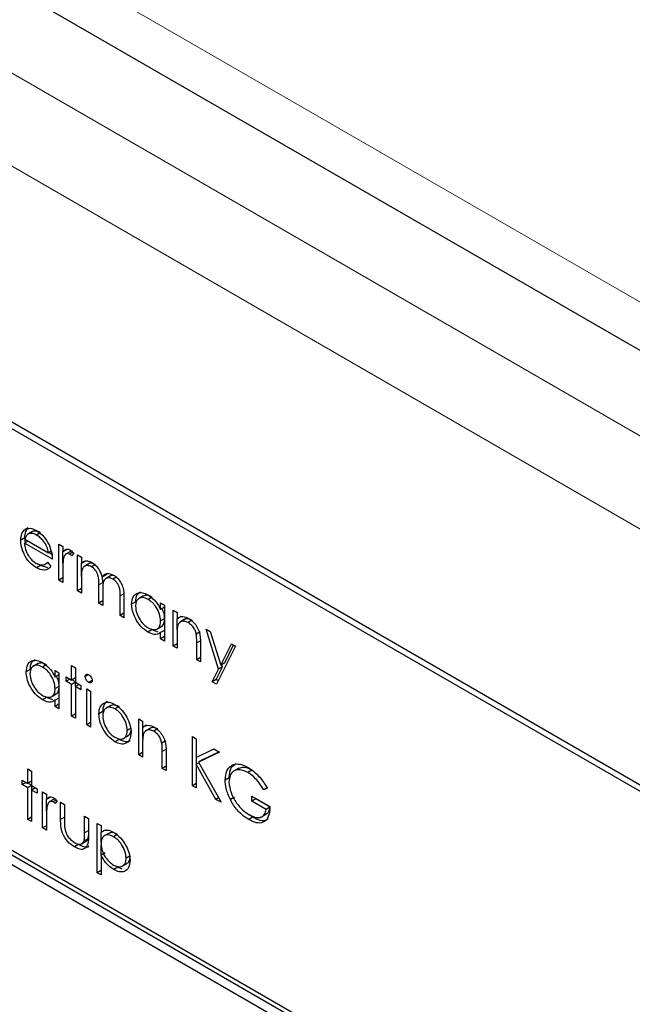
# Paper-space layout 'Blatt4' of a CAD drawing. Header units: millimetres. Extents: x 5 to 418, y 2 to 292.
# Tile 36 of 86: x 136.09 to 138.24, y 157.74 to 161.2. Entities that reach past the tile are written whole.
import ezdxf

# ---------------------------------------------------------------- set-up
doc = ezdxf.new("R2010")
doc.units = ezdxf.units.MM

psp = doc.layouts.new('Blatt4')

# ---------------------------------------------------------------- linework, layer by layer
at = {"color": 7, "linetype": 'Continuous', "lineweight": 18}
for p, q in [((129.9038, 165.0397), (138.5669, 160.0386)), ((134.0717, 162.1639), (142.9862, 157.0177)), ((142.8448, 156.7728), (133.9303, 161.919)), ((136.3853, 159.2252), (136.3712, 159.217)), ((136.4601, 159.1863), (136.446, 159.1781)), ((136.7288, 159.0221), (136.7146, 159.0139)), ((136.6079, 158.6405), (136.5938, 158.6324)), ((136.2503, 158.4013), (136.2368, 158.3936)), ((136.3347, 158.3544), (136.3213, 158.3466))]:
    psp.add_line(p, q, dxfattribs=at)
at = {"color": 7, "linetype": 'Continuous', "lineweight": 25}
for p, q in [((130.0073, 164.8108), (138.6704, 159.8097)), ((141.9584, 156.3862), (134.8166, 160.5091)), ((141.9382, 156.3746), (134.8671, 160.4566)), ((136.1235, 159.4171), (136.1094, 159.4089)), ((136.1386, 159.4045), (136.121, 159.3943)), ((136.1388, 159.4045), (136.1246, 159.3963)), ((136.1669, 159.4), (136.1528, 159.3919)), ((136.1109, 159.3822), (136.0968, 159.374)), ((136.1236, 159.371), (136.1102, 159.3633)), ((136.2081, 159.3068), (136.1102, 159.3633)), ((136.1131, 159.365), (136.1109, 159.3822)), ((136.1116, 159.378), (136.1946, 159.3301)), ((136.2311, 159.36), (136.2445, 159.3522)), ((136.2311, 159.2337), (136.2311, 159.36)), ((136.2036, 159.3352), (136.1946, 159.3301)), ((136.2063, 159.3241), (136.1953, 159.3305)), ((136.2445, 159.3522), (136.2445, 159.3336)), ((136.2587, 159.3418), (136.2445, 159.3336)), ((136.2452, 159.2922), (136.2452, 159.334)), ((136.2716, 159.3345), (136.2539, 159.3243)), ((136.2799, 159.3315), (136.2687, 159.325)), ((136.2829, 159.328), (136.2755, 159.3188)), ((136.2963, 159.3223), (136.3098, 159.3146)), ((136.2963, 159.196), (136.2963, 159.3223)), ((136.1659, 159.2854), (136.1518, 159.2772)), ((136.1924, 159.2768), (136.1659, 159.2854)), ((136.1798, 159.2882), (136.1919, 159.2952)), ((136.1904, 159.2971), (136.2023, 159.2829)), ((136.3098, 159.3146), (136.3098, 159.2926)), ((136.3239, 159.3008), (136.3098, 159.2926)), ((136.3105, 159.2468), (136.3105, 159.293)), ((136.3374, 159.292), (136.3198, 159.2818)), ((136.3593, 159.289), (136.3451, 159.2808)), ((136.2445, 159.2684), (136.2445, 159.2259)), ((136.3964, 159.2526), (136.3823, 159.2444)), ((136.3964, 159.2526), (136.4004, 159.2569)), ((136.2445, 159.2414), (136.2311, 159.2337)), ((136.2445, 159.2259), (136.2311, 159.2337)), ((136.3098, 159.2414), (136.3098, 159.1883)), ((136.3712, 159.1528), (136.3712, 159.217)), ((136.3853, 159.2252), (136.3835, 159.2451)), ((136.4123, 159.249), (136.3946, 159.2388)), ((136.4342, 159.2458), (136.4201, 159.2376)), ((136.3098, 159.2038), (136.2963, 159.196)), ((136.3098, 159.1883), (136.2963, 159.196)), ((136.3846, 159.1942), (136.3846, 159.1451)), ((136.3846, 159.1606), (136.3712, 159.1528)), ((136.3846, 159.1451), (136.3712, 159.1528)), ((136.446, 159.1096), (136.446, 159.1781)), ((136.4594, 159.1703), (136.4594, 159.1019)), ((136.5004, 159.158), (136.4863, 159.1498)), ((136.5284, 159.1788), (136.5107, 159.1686)), ((136.5581, 159.1743), (136.5439, 159.1661)), ((136.588, 159.1306), (136.588, 159.1539)), ((136.588, 159.1539), (136.6014, 159.1462)), ((136.6014, 159.1462), (136.6014, 159.0199)), ((136.4594, 159.1174), (136.446, 159.1096)), ((136.6014, 159.1383), (136.588, 159.1306)), ((136.6321, 159.1285), (136.6456, 159.1207)), ((136.6321, 159.0022), (136.6321, 159.1285)), ((136.6456, 159.1207), (136.6456, 159.0979)), ((136.4594, 159.1019), (136.446, 159.1096)), ((136.6014, 159.0983), (136.588, 159.0905)), ((136.6597, 159.1061), (136.6456, 159.0979)), ((136.6463, 159.0595), (136.6463, 159.0983)), ((136.6735, 159.0962), (136.6559, 159.086)), ((136.699, 159.0929), (136.6848, 159.0847)), ((136.5575, 159.0594), (136.5433, 159.0512)), ((136.5794, 159.0513), (136.5575, 159.0594)), ((136.5743, 159.0618), (136.5919, 159.072)), ((136.6014, 159.0572), (136.588, 159.0495)), ((136.588, 159.0276), (136.588, 159.0495)), ((136.7272, 159.0518), (136.7131, 159.0436)), ((136.7473, 159.062), (136.7617, 159.0536)), ((136.7915, 158.9209), (136.7473, 159.062)), ((136.7617, 159.0536), (136.7988, 158.9355)), ((136.6014, 159.0354), (136.588, 159.0276)), ((136.6014, 159.0199), (136.588, 159.0276)), ((136.6456, 159.0099), (136.6321, 159.0022)), ((136.6456, 159.0401), (136.6456, 158.9944)), ((136.7146, 158.9545), (136.7146, 159.0139)), ((136.7281, 159.0113), (136.7281, 158.9468)), ((136.7988, 158.9355), (136.8364, 159.0106)), ((136.8364, 159.0106), (136.8509, 159.0022)), ((136.6456, 158.9944), (136.6321, 159.0022)), ((136.8509, 159.0022), (136.7837, 158.8681)), ((136.8129, 158.9437), (136.8442, 159.0061)), ((136.158, 158.9412), (136.1404, 158.931)), ((136.7281, 158.9623), (136.7146, 158.9545)), ((136.7281, 158.9468), (136.7146, 158.9545)), ((136.8129, 158.9437), (136.7988, 158.9355)), ((136.1301, 158.9204), (136.116, 158.9123)), ((136.1877, 158.9367), (136.1736, 158.9285)), ((136.2177, 158.893), (136.2177, 158.9164)), ((136.2177, 158.9164), (136.2311, 158.9086)), ((136.2311, 158.9086), (136.2311, 158.7823)), ((136.2752, 158.9341), (136.2887, 158.9263)), ((136.2752, 158.8831), (136.2752, 158.9341)), ((136.2887, 158.9263), (136.2887, 158.8754)), ((136.7692, 158.8765), (136.7915, 158.9209)), ((136.7833, 158.8847), (136.8056, 158.9291)), ((136.8056, 158.9291), (136.7915, 158.9209)), ((136.8056, 158.9291), (136.8029, 158.9379)), ((138.1189, 157.083), (135.0076, 158.8791)), ((138.133, 157.0911), (135.0218, 158.8872)), ((136.2311, 158.9008), (136.2177, 158.893)), ((136.256, 158.8942), (136.2752, 158.8831)), ((136.256, 158.8787), (136.256, 158.8942)), ((136.2695, 158.8865), (136.256, 158.8787)), ((136.2752, 158.8676), (136.256, 158.8787)), ((136.2887, 158.8909), (136.2752, 158.8831)), ((136.2887, 158.8754), (136.2752, 158.8676)), ((136.2887, 158.8762), (136.2759, 158.8835)), ((136.2887, 158.8754), (136.3078, 158.8643)), ((136.2894, 158.8603), (136.2894, 158.875)), ((136.3346, 158.9019), (136.3232, 158.8953)), ((136.348, 158.882), (136.3356, 158.8749)), ((136.7833, 158.8847), (136.7692, 158.8765)), ((136.7837, 158.8681), (136.7692, 158.8765)), ((136.7901, 158.8808), (136.7833, 158.8847)), ((135.0076, 158.8464), (138.1189, 157.0503)), ((136.2039, 158.8242), (136.2216, 158.8344)), ((136.2311, 158.8607), (136.2177, 158.8529)), ((136.2752, 158.7568), (136.2752, 158.8676)), ((136.3021, 158.8676), (136.2887, 158.8599)), ((136.2887, 158.8599), (136.2887, 158.7491)), ((136.3078, 158.8488), (136.2887, 158.8599)), ((136.3078, 158.8643), (136.3078, 158.8488)), ((136.3289, 158.8521), (136.3424, 158.8444)), ((136.3289, 158.7258), (136.3289, 158.8521)), ((136.3424, 158.8444), (136.3424, 158.7181)), ((136.1871, 158.8218), (136.173, 158.8136)), ((136.2091, 158.8137), (136.1871, 158.8218)), ((136.2311, 158.8197), (136.2177, 158.8119)), ((136.2177, 158.7901), (136.2177, 158.8119)), ((136.2311, 158.7978), (136.2177, 158.7901)), ((136.2311, 158.7823), (136.2177, 158.7901)), ((136.3853, 158.7724), (136.3712, 158.7643)), ((136.4133, 158.7939), (136.3956, 158.7837)), ((136.4419, 158.7899), (136.4278, 158.7818)), ((136.2887, 158.7646), (136.2752, 158.7568)), ((136.2887, 158.7491), (136.2752, 158.7568)), ((136.3424, 158.7336), (136.3289, 158.7258)), ((136.5112, 158.7469), (136.5247, 158.7391)), ((136.5112, 158.6206), (136.5112, 158.7469)), ((136.5247, 158.7391), (136.5247, 158.7163)), ((136.3424, 158.7181), (136.3289, 158.7258)), ((136.4851, 158.7147), (136.4709, 158.7065)), ((136.5388, 158.7245), (136.5247, 158.7163)), ((136.5254, 158.6779), (136.5254, 158.7168)), ((136.5527, 158.7146), (136.535, 158.7044)), ((136.5781, 158.7113), (136.5639, 158.7032)), ((136.442, 158.6747), (136.4278, 158.6665)), ((136.4567, 158.6774), (136.4743, 158.6877)), ((136.6063, 158.6702), (136.5922, 158.662)), ((136.6993, 158.6849), (136.7127, 158.6771)), ((136.6993, 158.512), (136.6993, 158.6849)), ((136.7127, 158.6771), (136.7127, 158.6113)), ((136.5247, 158.6283), (136.5112, 158.6206)), ((136.5247, 158.6585), (136.5247, 158.6128)), ((136.5938, 158.5729), (136.5938, 158.6324)), ((136.6072, 158.6297), (136.6072, 158.5652)), ((136.7127, 158.6113), (136.7751, 158.6411)), ((136.7943, 158.63), (136.7207, 158.5949)), ((136.7929, 158.6308), (136.7349, 158.6031)), ((136.7751, 158.6411), (136.7943, 158.63)), ((136.5247, 158.6128), (136.5112, 158.6206)), ((136.7218, 158.5929), (136.7127, 158.5877)), ((136.7134, 158.5881), (136.7134, 158.6116)), ((136.7349, 158.6031), (136.7207, 158.5949)), ((136.7207, 158.5949), (136.8, 158.4539)), ((136.1217, 158.5714), (136.1351, 158.5636)), ((136.1217, 158.5204), (136.1217, 158.5714)), ((136.1351, 158.5636), (136.1351, 158.5126)), ((136.6072, 158.5807), (136.5938, 158.5729)), ((136.6072, 158.5652), (136.5938, 158.5729)), ((136.7127, 158.5877), (136.7127, 158.5043)), ((136.7821, 158.4642), (136.7127, 158.5877)), ((136.862, 158.5734), (136.8443, 158.5632)), ((136.9086, 158.5671), (136.8945, 158.5589)), ((136.1025, 158.5315), (136.1217, 158.5204)), ((136.1025, 158.516), (136.1025, 158.5315)), ((136.116, 158.5237), (136.1025, 158.516)), ((136.1351, 158.5281), (136.1217, 158.5204)), ((136.8286, 158.5402), (136.8144, 158.532)), ((136.1217, 158.5049), (136.1025, 158.516)), ((136.1351, 158.5126), (136.1217, 158.5049)), ((136.1217, 158.3941), (136.1217, 158.5049)), ((136.1351, 158.5135), (136.1224, 158.5208)), ((136.1351, 158.5126), (136.1543, 158.5016)), ((136.1486, 158.5049), (136.1351, 158.4971)), ((136.1351, 158.4971), (136.1351, 158.3863)), ((136.1543, 158.486), (136.1351, 158.4971)), ((136.1359, 158.4975), (136.1359, 158.5122)), ((136.1543, 158.5016), (136.1543, 158.486)), ((136.1735, 158.4905), (136.187, 158.4827)), ((136.1735, 158.3642), (136.1735, 158.4905)), ((136.7127, 158.5198), (136.6993, 158.512)), ((136.7127, 158.5043), (136.6993, 158.512)), ((136.9648, 158.5058), (136.9507, 158.4976)), ((136.9622, 158.5036), (136.9507, 158.4976)), ((136.187, 158.4827), (136.187, 158.4641)), ((136.2011, 158.4723), (136.187, 158.4641)), ((136.1877, 158.4227), (136.1877, 158.4645)), ((136.2141, 158.465), (136.1964, 158.4548)), ((136.2223, 158.462), (136.2111, 158.4555)), ((136.2253, 158.4585), (136.218, 158.4493)), ((136.7913, 158.4695), (136.7821, 158.4642)), ((136.8, 158.4539), (136.7821, 158.4642)), ((136.8469, 158.4714), (136.8328, 158.4632)), ((136.9084, 158.4755), (136.9718, 158.4389)), ((136.9084, 158.4578), (136.9084, 158.4755)), ((136.9226, 158.4659), (136.9084, 158.4578)), ((136.9583, 158.429), (136.9084, 158.4578)), ((136.9226, 158.4659), (136.9226, 158.4673)), ((136.9725, 158.4371), (136.9226, 158.4659)), ((136.2368, 158.4539), (136.2503, 158.4462)), ((136.2368, 158.3936), (136.2368, 158.4539)), ((136.2503, 158.4462), (136.2503, 158.3876)), ((136.9714, 158.4365), (136.9583, 158.429)), ((136.1351, 158.4018), (136.1217, 158.3941)), ((136.1351, 158.3863), (136.1217, 158.3941)), ((136.187, 158.3989), (136.187, 158.3564)), ((136.3213, 158.4052), (136.3347, 158.3974)), ((136.3213, 158.3466), (136.3213, 158.4052)), ((136.3347, 158.3974), (136.3347, 158.3359)), ((136.9118, 158.4013), (136.8976, 158.3931)), ((136.9118, 158.4013), (136.9, 158.4097)), ((136.9424, 158.4031), (136.96, 158.4133)), ((136.187, 158.3719), (136.1735, 158.3642)), ((136.187, 158.3564), (136.1735, 158.3642)), ((136.3654, 158.3797), (136.3788, 158.372)), ((136.3654, 158.2069), (136.3654, 158.3797)), ((136.3788, 158.372), (136.3788, 158.3486)), ((136.393, 158.3567), (136.3788, 158.3486)), ((136.3105, 158.3076), (136.3281, 158.3179)), ((136.3332, 158.3253), (136.3191, 158.3171)), ((136.3332, 158.3253), (136.3347, 158.3374)), ((136.3796, 158.3132), (136.3796, 158.349)), ((136.4072, 158.346), (136.3895, 158.3358)), ((136.4371, 158.3414), (136.4229, 158.3332)), ((136.3, 158.3053), (136.2859, 158.2971)), ((136.3796, 158.2689), (136.3796, 158.3043)), ((136.393, 158.2767), (136.3788, 158.2685)), ((136.3788, 158.2685), (136.3788, 158.1991)), ((136.4812, 158.2662), (136.4671, 158.258)), ((136.3788, 158.2146), (136.3654, 158.2069)), ((136.4376, 158.2258), (136.4235, 158.2177)), ((136.4535, 158.2197), (136.4376, 158.2258)), ((136.4524, 158.2292), (136.4701, 158.2394)), ((136.3788, 158.1991), (136.3654, 158.2069))]:
    psp.add_line(p, q, dxfattribs=at)
for points, knots in [([(136.0968, 159.374), (136.0974, 159.3822), (136.0986, 159.3969), (136.1061, 159.4052), (136.1094, 159.4089)], [0, 0, 0, 0, 0.559427, 1, 1, 1, 1]), ([(136.1094, 159.4089), (136.1161, 159.4127), (136.1281, 159.4194), (136.1448, 159.4113), (136.1521, 159.4078)], [0, 0, 0, 0, 0.558577, 1, 1, 1, 1]), ([(136.1109, 159.3822), (136.1116, 159.3904), (136.1128, 159.405), (136.1202, 159.4134), (136.1235, 159.4171)], [0, 0, 0, 0, 0.559427, 1, 1, 1, 1]), ([(136.1246, 159.3963), (136.1214, 159.3939), (136.1155, 159.3897), (136.1128, 159.3816), (136.1116, 159.378)], [0, 0, 0, 0, 0.5587953, 1, 1, 1, 1]), ([(136.1528, 159.3919), (136.147, 159.3946), (136.1366, 159.3996), (136.1283, 159.3973), (136.1246, 159.3963)], [0, 0, 0, 0, 0.559458, 1, 1, 1, 1]), ([(136.1669, 159.4), (136.1611, 159.4028), (136.1508, 159.4078), (136.1424, 159.4055), (136.1388, 159.4045)], [0, 0, 0, 0, 0.559458, 1, 1, 1, 1]), ([(136.1521, 159.4078), (136.1618, 159.4009), (136.1792, 159.3885), (136.191, 159.367), (136.1962, 159.3575)], [0, 0, 0, 0, 0.558919, 1, 1, 1, 1]), ([(136.1946, 159.3301), (136.193, 159.337), (136.1897, 159.3508), (136.1782, 159.3695), (136.1655, 159.3834), (136.157, 159.3891), (136.1528, 159.3919)], [0, 0, 0, 0, 0.2801382, 0.5591944, 0.7795977, 1, 1, 1, 1]), ([(136.1518, 159.2772), (136.1435, 159.2829), (136.1268, 159.2942), (136.109, 159.323), (136.0986, 159.3506), (136.0974, 159.3662), (136.0968, 159.374)], [0, 0, 0, 0, 0.279885, 0.558859, 0.779462, 1, 1, 1, 1]), ([(136.1102, 159.3633), (136.1109, 159.3561), (136.1123, 159.3416), (136.1228, 159.32), (136.1361, 159.3031), (136.1454, 159.2969), (136.1501, 159.2937)], [0, 0, 0, 0, 0.279963, 0.559359, 0.779526, 1, 1, 1, 1]), ([(136.1962, 159.3575), (136.2001, 159.3477), (136.207, 159.33), (136.2077, 159.3139), (136.2081, 159.3068)], [0, 0, 0, 0, 0.558897, 1, 1, 1, 1]), ([(136.2445, 159.3336), (136.2483, 159.3374), (136.2535, 159.3426), (136.2638, 159.3425), (136.2687, 159.3402), (136.2712, 159.339)], [0, 0, 0, 0, 0.558788, 0.779481, 1, 1, 1, 1]), ([(136.2687, 159.325), (136.2655, 159.326), (136.2591, 159.3281), (136.251, 159.3226), (136.2485, 159.315), (136.2469, 159.3103)], [0, 0, 0, 0, 0.2783358, 0.5587681, 1, 1, 1, 1]), ([(136.2755, 159.3188), (136.2743, 159.3201), (136.2721, 159.3226), (136.2697, 159.3243), (136.2687, 159.325)], [0, 0, 0, 0, 0.560396, 1, 1, 1, 1]), ([(136.2771, 159.3343), (136.2759, 159.3347), (136.2731, 159.3356), (136.2713, 159.3339), (136.2702, 159.3329)], [0, 0, 0, 0, 0.4111618, 1, 1, 1, 1]), ([(136.2712, 159.339), (136.2735, 159.3374), (136.2777, 159.3344), (136.2813, 159.3299), (136.2829, 159.328)], [0, 0, 0, 0, 0.559243, 1, 1, 1, 1]), ([(136.1501, 159.2937), (136.1556, 159.2912), (136.1647, 159.2869), (136.1763, 159.2866), (136.1843, 159.2904), (136.1883, 159.2948), (136.1904, 159.2971)], [0, 0, 0, 0, 0.339465, 0.559626, 0.779498, 1, 1, 1, 1]), ([(136.2469, 159.3103), (136.246, 159.3028), (136.2445, 159.2893), (136.2445, 159.2748), (136.2445, 159.2684)], [0, 0, 0, 0, 0.559636, 1, 1, 1, 1]), ([(136.3098, 159.2926), (136.3122, 159.295), (136.3165, 159.2993), (136.3224, 159.3009), (136.3249, 159.3016)], [0, 0, 0, 0, 0.560148, 1, 1, 1, 1]), ([(136.3451, 159.2808), (136.3407, 159.2827), (136.3319, 159.2865), (136.3208, 159.2838), (136.31, 159.2711), (136.3099, 159.2537), (136.3098, 159.2414)], [0, 0, 0, 0, 0.186544, 0.37335, 0.56013, 1, 1, 1, 1]), ([(136.3249, 159.3016), (136.329, 159.3013), (136.3362, 159.3008), (136.344, 159.2968), (136.3475, 159.295)], [0, 0, 0, 0, 0.559743, 1, 1, 1, 1]), ([(136.3521, 159.2914), (136.3502, 159.2922), (136.3439, 159.2947), (136.339, 159.2925), (136.3357, 159.291)], [0, 0, 0, 0, 0.309221, 1, 1, 1, 1]), ([(136.3475, 159.295), (136.3518, 159.292), (136.3606, 159.2859), (136.3749, 159.2684), (136.3795, 159.2535), (136.3823, 159.2444)], [0, 0, 0, 0, 0.280809, 0.561507, 1, 1, 1, 1]), ([(136.2023, 159.2829), (136.1993, 159.279), (136.1932, 159.2711), (136.1759, 159.2663), (136.1609, 159.2731), (136.1518, 159.2772)], [0, 0, 0, 0, 0.280919, 0.561407, 1, 1, 1, 1]), ([(136.3712, 159.217), (136.3716, 159.2281), (136.3721, 159.242), (136.3646, 159.2606), (136.3571, 159.2721), (136.3499, 159.2774), (136.3451, 159.2808)], [0, 0, 0, 0, 0.500537, 0.625897, 0.751368, 1, 1, 1, 1]), ([(136.3823, 159.2444), (136.3848, 159.2476), (136.3897, 159.254), (136.4029, 159.2594), (136.415, 159.2546), (136.4224, 159.2517)], [0, 0, 0, 0, 0.281263, 0.562094, 1, 1, 1, 1]), ([(136.4254, 159.2494), (136.4253, 159.2495), (136.4221, 159.2508), (136.4167, 159.2505), (136.4125, 159.2486), (136.4106, 159.2477)], [0, 0, 0, 0, 0.023662, 0.556677, 1, 1, 1, 1]), ([(136.4224, 159.2517), (136.4269, 159.2487), (136.436, 159.2425), (136.4478, 159.2269), (136.4591, 159.2011), (136.4593, 159.183), (136.4594, 159.1703)], [0, 0, 0, 0, 0.186885, 0.373579, 0.560268, 1, 1, 1, 1]), ([(136.4201, 159.2376), (136.417, 159.2391), (136.4107, 159.2421), (136.4022, 159.2423), (136.3949, 159.2396), (136.3844, 159.2277), (136.3845, 159.2091), (136.3846, 159.1942)], [0, 0, 0, 0, 0.1253168, 0.2506622, 0.3760864, 0.501515, 1, 1, 1, 1]), ([(136.446, 159.1781), (136.4463, 159.1887), (136.4467, 159.2019), (136.4386, 159.2192), (136.4313, 159.2296), (136.4246, 159.2344), (136.4201, 159.2376)], [0, 0, 0, 0, 0.499445, 0.624933, 0.750561, 1, 1, 1, 1]), ([(136.4863, 159.1498), (136.4873, 159.1589), (136.4894, 159.1771), (136.5053, 159.189), (136.524, 159.1912), (136.5372, 159.1849), (136.5437, 159.1817)], [0, 0, 0, 0, 0.279413, 0.559191, 0.779548, 1, 1, 1, 1]), ([(136.5004, 159.158), (136.5013, 159.1674), (136.5027, 159.1838), (136.5131, 159.1901), (136.5175, 159.1927)], [0, 0, 0, 0, 0.573159, 1, 1, 1, 1]), ([(136.5581, 159.1743), (136.5515, 159.1773), (136.5397, 159.1829), (136.5309, 159.1788), (136.527, 159.1769)], [0, 0, 0, 0, 0.551084, 1, 1, 1, 1]), ([(136.5437, 159.1817), (136.5536, 159.1747), (136.5713, 159.1622), (136.5829, 159.1403), (136.588, 159.1306)], [0, 0, 0, 0, 0.559062, 1, 1, 1, 1]), ([(136.5433, 159.0512), (136.5349, 159.0572), (136.5181, 159.0692), (136.4995, 159.0978), (136.488, 159.126), (136.4869, 159.1419), (136.4863, 159.1498)], [0, 0, 0, 0, 0.279573, 0.559333, 0.779589, 1, 1, 1, 1]), ([(136.5439, 159.1661), (136.5375, 159.1689), (136.5247, 159.1746), (136.5101, 159.1699), (136.5014, 159.1584), (136.5003, 159.1474), (136.4997, 159.1419)], [0, 0, 0, 0, 0.2797672, 0.5592905, 0.7797189, 1, 1, 1, 1]), ([(136.588, 159.0905), (136.5873, 159.0984), (136.5858, 159.1142), (136.5738, 159.1377), (136.5592, 159.1559), (136.549, 159.1627), (136.5439, 159.1661)], [0, 0, 0, 0, 0.27966, 0.55921, 0.779487, 1, 1, 1, 1]), ([(136.4997, 159.1419), (136.5006, 159.134), (136.5024, 159.1182), (136.5142, 159.0949), (136.5287, 159.0769), (136.5388, 159.0699), (136.5438, 159.0664)], [0, 0, 0, 0, 0.279429, 0.559146, 0.77957, 1, 1, 1, 1]), ([(136.6021, 159.0987), (136.6017, 159.1066), (136.6012, 159.1181), (136.5948, 159.1298), (136.5929, 159.1334)], [0, 0, 0, 0, 0.6928092, 1, 1, 1, 1]), ([(136.5438, 159.0664), (136.5502, 159.0636), (136.563, 159.058), (136.578, 159.0621), (136.5867, 159.0738), (136.5876, 159.0849), (136.588, 159.0905)], [0, 0, 0, 0, 0.2798222, 0.5593866, 0.7796028, 1, 1, 1, 1]), ([(136.5898, 159.0717), (136.5906, 159.0718), (136.5956, 159.0729), (136.6006, 159.0824), (136.6016, 159.0932), (136.6021, 159.0987)], [0, 0, 0, 0, 0.086461, 0.543043, 1, 1, 1, 1]), ([(136.6456, 159.0979), (136.6519, 159.1022), (136.6634, 159.1098), (136.6799, 159.1022), (136.6872, 159.0989)], [0, 0, 0, 0, 0.559141, 1, 1, 1, 1]), ([(136.6848, 159.0847), (136.6801, 159.0869), (136.6706, 159.0912), (136.6595, 159.0888), (136.6514, 159.0828), (136.6489, 159.0761), (136.6476, 159.0728)], [0, 0, 0, 0, 0.279553, 0.559373, 0.779703, 1, 1, 1, 1]), ([(136.699, 159.0929), (136.6943, 159.095), (136.6849, 159.0992), (136.6758, 159.0981), (136.6724, 159.0953), (136.672, 159.0949)], [0, 0, 0, 0, 0.46626, 0.932968, 1, 1, 1, 1]), ([(136.7131, 159.0436), (136.712, 159.0482), (136.7098, 159.0575), (136.7001, 159.0742), (136.6906, 159.0807), (136.6848, 159.0847)], [0, 0, 0, 0, 0.281192, 0.561331, 1, 1, 1, 1]), ([(136.6872, 159.0989), (136.6921, 159.0956), (136.7019, 159.0889), (136.7148, 159.0724), (136.7278, 159.0447), (136.728, 159.025), (136.7281, 159.0113)], [0, 0, 0, 0, 0.187021, 0.37389, 0.56061, 1, 1, 1, 1]), ([(136.588, 159.0495), (136.5809, 159.0458), (136.5682, 159.0392), (136.5509, 159.0475), (136.5433, 159.0512)], [0, 0, 0, 0, 0.558763, 1, 1, 1, 1]), ([(136.6476, 159.0728), (136.6469, 159.0669), (136.6455, 159.0564), (136.6456, 159.0451), (136.6456, 159.0401)], [0, 0, 0, 0, 0.559658, 1, 1, 1, 1]), ([(136.7146, 159.0139), (136.7147, 159.0193), (136.7147, 159.0289), (136.7136, 159.0391), (136.7131, 159.0436)], [0, 0, 0, 0, 0.560255, 1, 1, 1, 1]), ([(136.116, 158.9123), (136.117, 158.9214), (136.1191, 158.9395), (136.1349, 158.9514), (136.1536, 158.9536), (136.1668, 158.9473), (136.1734, 158.9441)], [0, 0, 0, 0, 0.279413, 0.559191, 0.779548, 1, 1, 1, 1]), ([(136.1301, 158.9204), (136.1309, 158.9298), (136.1324, 158.9462), (136.1427, 158.9525), (136.1472, 158.9552)], [0, 0, 0, 0, 0.5731589, 1, 1, 1, 1]), ([(136.1877, 158.9367), (136.1812, 158.9397), (136.1694, 158.9453), (136.1606, 158.9412), (136.1567, 158.9394)], [0, 0, 0, 0, 0.551084, 1, 1, 1, 1]), ([(136.1734, 158.9441), (136.1833, 158.9371), (136.2009, 158.9246), (136.2125, 158.9027), (136.2177, 158.893)], [0, 0, 0, 0, 0.559062, 1, 1, 1, 1]), ([(136.173, 158.8136), (136.1646, 158.8196), (136.1478, 158.8316), (136.1292, 158.8602), (136.1177, 158.8884), (136.1165, 158.9043), (136.116, 158.9123)], [0, 0, 0, 0, 0.279573, 0.559333, 0.779589, 1, 1, 1, 1]), ([(136.1736, 158.9285), (136.1672, 158.9314), (136.1543, 158.937), (136.1398, 158.9323), (136.131, 158.9208), (136.1299, 158.9098), (136.1294, 158.9043)], [0, 0, 0, 0, 0.279767, 0.559291, 0.779719, 1, 1, 1, 1]), ([(136.1294, 158.9043), (136.1303, 158.8964), (136.1321, 158.8806), (136.1439, 158.8574), (136.1584, 158.8393), (136.1684, 158.8323), (136.1735, 158.8289)], [0, 0, 0, 0, 0.279429, 0.559146, 0.77957, 1, 1, 1, 1]), ([(136.2177, 158.8529), (136.2169, 158.8608), (136.2155, 158.8766), (136.2034, 158.9001), (136.1888, 158.9183), (136.1787, 158.9251), (136.1736, 158.9285)], [0, 0, 0, 0, 0.27966, 0.55921, 0.779487, 1, 1, 1, 1]), ([(136.2318, 158.8611), (136.2314, 158.8691), (136.2308, 158.8805), (136.2245, 158.8922), (136.2225, 158.8958)], [0, 0, 0, 0, 0.692809, 1, 1, 1, 1]), ([(136.3232, 158.8953), (136.3234, 158.8972), (136.3239, 158.901), (136.3274, 158.9032), (136.3314, 158.9035), (136.3342, 158.9021), (136.3356, 158.9015)], [0, 0, 0, 0, 0.279289, 0.558897, 0.779452, 1, 1, 1, 1]), ([(136.3356, 158.8749), (136.3339, 158.8761), (136.3303, 158.8786), (136.3263, 158.8843), (136.3237, 158.8902), (136.3233, 158.8936), (136.3232, 158.8953)], [0, 0, 0, 0, 0.279784, 0.559698, 0.779921, 1, 1, 1, 1]), ([(136.3356, 158.9015), (136.3374, 158.9002), (136.3409, 158.8977), (136.345, 158.8919), (136.3477, 158.8859), (136.348, 158.8826), (136.3481, 158.8809)], [0, 0, 0, 0, 0.279869, 0.559866, 0.779911, 1, 1, 1, 1]), ([(136.3481, 158.8809), (136.3479, 158.879), (136.3474, 158.8752), (136.3438, 158.873), (136.3398, 158.8728), (136.337, 158.8742), (136.3356, 158.8749)], [0, 0, 0, 0, 0.27916, 0.558862, 0.779356, 1, 1, 1, 1]), ([(136.1735, 158.8289), (136.1799, 158.8261), (136.1927, 158.8204), (136.2076, 158.8245), (136.2163, 158.8362), (136.2172, 158.8474), (136.2177, 158.8529)], [0, 0, 0, 0, 0.2798222, 0.5593866, 0.7796028, 1, 1, 1, 1]), ([(136.2195, 158.8341), (136.2203, 158.8343), (136.2252, 158.8353), (136.2303, 158.8448), (136.2313, 158.8557), (136.2318, 158.8611)], [0, 0, 0, 0, 0.086461, 0.543043, 1, 1, 1, 1]), ([(136.2177, 158.8119), (136.2106, 158.8082), (136.1979, 158.8016), (136.1806, 158.81), (136.173, 158.8136)], [0, 0, 0, 0, 0.558763, 1, 1, 1, 1]), ([(136.3712, 158.7643), (136.372, 158.7731), (136.3734, 158.7889), (136.3822, 158.7969), (136.3862, 158.8004)], [0, 0, 0, 0, 0.559285, 1, 1, 1, 1]), ([(136.3853, 158.7724), (136.3861, 158.7813), (136.3875, 158.7971), (136.3964, 158.8051), (136.4003, 158.8086)], [0, 0, 0, 0, 0.559285, 1, 1, 1, 1]), ([(136.3862, 158.8004), (136.3929, 158.8033), (136.405, 158.8084), (136.4208, 158.8007), (136.4278, 158.7973)], [0, 0, 0, 0, 0.5588803, 1, 1, 1, 1]), ([(136.4278, 158.7818), (136.4214, 158.7846), (136.4086, 158.7901), (136.3946, 158.7844), (136.3859, 158.7731), (136.385, 158.7619), (136.3846, 158.7564)], [0, 0, 0, 0, 0.279484, 0.559256, 0.779547, 1, 1, 1, 1]), ([(136.4419, 158.7899), (136.4354, 158.793), (136.4239, 158.7983), (136.4156, 158.7939), (136.412, 158.792)], [0, 0, 0, 0, 0.564377, 1, 1, 1, 1]), ([(136.4278, 158.7973), (136.4367, 158.7911), (136.4526, 158.78), (136.4642, 158.7609), (136.4694, 158.7525)], [0, 0, 0, 0, 0.5591815, 1, 1, 1, 1]), ([(136.4709, 158.7065), (136.4702, 158.7144), (136.4687, 158.73), (136.4569, 158.7531), (136.4428, 158.7715), (136.4328, 158.7783), (136.4278, 158.7818)], [0, 0, 0, 0, 0.279586, 0.559398, 0.779653, 1, 1, 1, 1]), ([(136.4278, 158.6665), (136.4194, 158.6723), (136.4027, 158.684), (136.3843, 158.7125), (136.373, 158.7405), (136.3718, 158.7563), (136.3712, 158.7643)], [0, 0, 0, 0, 0.2797756, 0.5591788, 0.7795916, 1, 1, 1, 1]), ([(136.3846, 158.7564), (136.3854, 158.7486), (136.387, 158.7331), (136.3984, 158.71), (136.4128, 158.6922), (136.4228, 158.6855), (136.4278, 158.6821)], [0, 0, 0, 0, 0.279618, 0.559167, 0.779512, 1, 1, 1, 1]), ([(136.4694, 158.7525), (136.4742, 158.7421), (136.4829, 158.7237), (136.4839, 158.7065), (136.4844, 158.6989)], [0, 0, 0, 0, 0.559216, 1, 1, 1, 1]), ([(136.4278, 158.6821), (136.4341, 158.6792), (136.4468, 158.6736), (136.4611, 158.6785), (136.4695, 158.6902), (136.4705, 158.7011), (136.4709, 158.7065)], [0, 0, 0, 0, 0.2797454, 0.5591127, 0.7796058, 1, 1, 1, 1]), ([(136.4844, 158.6989), (136.4834, 158.6899), (136.4813, 158.6719), (136.4662, 158.659), (136.4475, 158.6569), (136.4344, 158.6633), (136.4278, 158.6665)], [0, 0, 0, 0, 0.279521, 0.559381, 0.779507, 1, 1, 1, 1]), ([(136.4721, 158.6876), (136.4732, 158.6879), (136.4784, 158.6891), (136.4834, 158.6987), (136.4845, 158.7094), (136.4851, 158.7147)], [0, 0, 0, 0, 0.1191233, 0.5596605, 1, 1, 1, 1]), ([(136.5247, 158.7163), (136.5311, 158.7206), (136.5425, 158.7282), (136.559, 158.7207), (136.5663, 158.7173)], [0, 0, 0, 0, 0.559141, 1, 1, 1, 1]), ([(136.5639, 158.7032), (136.5592, 158.7053), (136.5497, 158.7097), (136.5386, 158.7072), (136.5305, 158.7012), (136.528, 158.6945), (136.5267, 158.6912)], [0, 0, 0, 0, 0.279553, 0.559373, 0.779703, 1, 1, 1, 1]), ([(136.5781, 158.7113), (136.5734, 158.7134), (136.564, 158.7176), (136.5549, 158.7166), (136.5515, 158.7137), (136.5511, 158.7133)], [0, 0, 0, 0, 0.46626, 0.932968, 1, 1, 1, 1]), ([(136.5922, 158.662), (136.5911, 158.6667), (136.5889, 158.6759), (136.5792, 158.6926), (136.5697, 158.6992), (136.5639, 158.7032)], [0, 0, 0, 0, 0.281192, 0.561331, 1, 1, 1, 1]), ([(136.5663, 158.7173), (136.5712, 158.714), (136.581, 158.7073), (136.5939, 158.6908), (136.6069, 158.6631), (136.6071, 158.6435), (136.6072, 158.6297)], [0, 0, 0, 0, 0.187021, 0.37389, 0.56061, 1, 1, 1, 1]), ([(136.4808, 158.6708), (136.48, 158.6699), (136.4753, 158.6651), (136.4613, 158.6656), (136.4484, 158.6716), (136.442, 158.6747)], [0, 0, 0, 0, 0.100871, 0.55006, 1, 1, 1, 1]), ([(136.5267, 158.6912), (136.526, 158.6853), (136.5247, 158.6749), (136.5247, 158.6635), (136.5247, 158.6585)], [0, 0, 0, 0, 0.559658, 1, 1, 1, 1]), ([(136.5938, 158.6324), (136.5938, 158.6377), (136.5938, 158.6473), (136.5927, 158.6575), (136.5922, 158.662)], [0, 0, 0, 0, 0.560255, 1, 1, 1, 1]), ([(136.8144, 158.532), (136.8159, 158.5447), (136.8188, 158.5701), (136.8404, 158.5881), (136.8672, 158.5898), (136.8857, 158.5808), (136.8949, 158.5764)], [0, 0, 0, 0, 0.27959, 0.559072, 0.779411, 1, 1, 1, 1]), ([(136.8945, 158.5589), (136.885, 158.563), (136.8661, 158.5713), (136.844, 158.5656), (136.8304, 158.5493), (136.8287, 158.5331), (136.8279, 158.525)], [0, 0, 0, 0, 0.279847, 0.559555, 0.779847, 1, 1, 1, 1]), ([(136.8286, 158.5402), (136.8298, 158.5534), (136.8319, 158.5765), (136.8463, 158.5858), (136.8525, 158.5898)], [0, 0, 0, 0, 0.56748, 1, 1, 1, 1]), ([(136.9086, 158.5671), (136.899, 158.5715), (136.8809, 158.5798), (136.8671, 158.5742), (136.8606, 158.5716)], [0, 0, 0, 0, 0.530787, 1, 1, 1, 1]), ([(136.9507, 158.4976), (136.9414, 158.5118), (136.9249, 158.537), (136.9038, 158.5522), (136.8945, 158.5589)], [0, 0, 0, 0, 0.5598397, 1, 1, 1, 1]), ([(136.8949, 158.5764), (136.9035, 158.5707), (136.9176, 158.5613), (136.9359, 158.5421), (136.95, 158.5237), (136.9581, 158.5103), (136.9622, 158.5036)], [0, 0, 0, 0, 0.339527, 0.559586, 0.779731, 1, 1, 1, 1]), ([(136.8328, 158.4632), (136.8269, 158.4765), (136.8163, 158.5003), (136.815, 158.5223), (136.8144, 158.532)], [0, 0, 0, 0, 0.559317, 1, 1, 1, 1]), ([(136.8279, 158.525), (136.8294, 158.5127), (136.8324, 158.488), (136.8523, 158.4524), (136.8754, 158.4258), (136.891, 158.4154), (136.8988, 158.4101)], [0, 0, 0, 0, 0.279061, 0.558584, 0.779236, 1, 1, 1, 1]), ([(136.187, 158.4641), (136.1907, 158.4679), (136.196, 158.4731), (136.2062, 158.473), (136.2112, 158.4707), (136.2136, 158.4695)], [0, 0, 0, 0, 0.5587877, 0.7794811, 1, 1, 1, 1]), ([(136.2111, 158.4555), (136.2079, 158.4565), (136.2016, 158.4586), (136.1934, 158.4531), (136.1909, 158.4455), (136.1894, 158.4408)], [0, 0, 0, 0, 0.278336, 0.558768, 1, 1, 1, 1]), ([(136.218, 158.4493), (136.2167, 158.4506), (136.2145, 158.4531), (136.2121, 158.4548), (136.2111, 158.4555)], [0, 0, 0, 0, 0.560396, 1, 1, 1, 1]), ([(136.2195, 158.4648), (136.2184, 158.4652), (136.2155, 158.4661), (136.2137, 158.4644), (136.2126, 158.4634)], [0, 0, 0, 0, 0.411162, 1, 1, 1, 1]), ([(136.2136, 158.4695), (136.216, 158.4679), (136.2201, 158.4649), (136.2237, 158.4604), (136.2253, 158.4585)], [0, 0, 0, 0, 0.559243, 1, 1, 1, 1]), ([(136.8976, 158.3931), (136.8893, 158.3985), (136.8756, 158.4073), (136.8577, 158.4254), (136.8438, 158.4433), (136.8365, 158.4566), (136.8328, 158.4632)], [0, 0, 0, 0, 0.339789, 0.559872, 0.779908, 1, 1, 1, 1]), ([(136.1894, 158.4408), (136.1885, 158.4333), (136.1869, 158.4198), (136.1869, 158.4053), (136.187, 158.3989)], [0, 0, 0, 0, 0.559636, 1, 1, 1, 1]), ([(136.9718, 158.4389), (136.9708, 158.4264), (136.969, 158.4014), (136.9501, 158.3815), (136.9242, 158.3799), (136.9065, 158.3887), (136.8976, 158.3931)], [0, 0, 0, 0, 0.280351, 0.559367, 0.779371, 1, 1, 1, 1]), ([(136.8988, 158.4101), (136.9065, 158.4064), (136.9219, 158.3988), (136.9409, 158.4007), (136.954, 158.4109), (136.9569, 158.4229), (136.9583, 158.429)], [0, 0, 0, 0, 0.280254, 0.559912, 0.779941, 1, 1, 1, 1]), ([(136.9579, 158.4128), (136.9613, 158.4149), (136.9675, 158.4186), (136.9696, 158.4274), (136.9705, 158.4313)], [0, 0, 0, 0, 0.5510158, 1, 1, 1, 1]), ([(136.2859, 158.2971), (136.2775, 158.3027), (136.261, 158.3138), (136.2377, 158.3525), (136.2372, 158.378), (136.2368, 158.3936)], [0, 0, 0, 0, 0.28097, 0.559785, 1, 1, 1, 1]), ([(136.2503, 158.3876), (136.2503, 158.382), (136.2502, 158.3721), (136.2517, 158.3615), (136.2524, 158.3568)], [0, 0, 0, 0, 0.560377, 1, 1, 1, 1]), ([(136.9639, 158.395), (136.963, 158.3939), (136.9572, 158.387), (136.9378, 158.3888), (136.9204, 158.3971), (136.9118, 158.4013)], [0, 0, 0, 0, 0.089239, 0.543973, 1, 1, 1, 1]), ([(136.2524, 158.3568), (136.2541, 158.3516), (136.2574, 158.3413), (136.2694, 158.3242), (136.2797, 158.317), (136.286, 158.3125)], [0, 0, 0, 0, 0.280117, 0.560544, 1, 1, 1, 1]), ([(136.3788, 158.3486), (136.3856, 158.3529), (136.3978, 158.3607), (136.4153, 158.3524), (136.423, 158.3487)], [0, 0, 0, 0, 0.558418, 1, 1, 1, 1]), ([(136.3347, 158.3359), (136.3346, 158.3266), (136.3343, 158.308), (136.3238, 158.2894), (136.3051, 158.2874), (136.2923, 158.2939), (136.2859, 158.2971)], [0, 0, 0, 0, 0.281501, 0.559646, 0.779298, 1, 1, 1, 1]), ([(136.286, 158.3125), (136.2899, 158.3106), (136.2977, 158.3066), (136.3076, 158.3063), (136.3152, 158.3097), (136.3178, 158.3146), (136.3191, 158.3171)], [0, 0, 0, 0, 0.28027, 0.560007, 0.780074, 1, 1, 1, 1]), ([(136.3191, 158.3171), (136.3199, 158.3223), (136.3213, 158.3317), (136.3213, 158.342), (136.3213, 158.3466)], [0, 0, 0, 0, 0.559371, 1, 1, 1, 1]), ([(136.3262, 158.3172), (136.3271, 158.3176), (136.3303, 158.319), (136.332, 158.3226), (136.3332, 158.3253)], [0, 0, 0, 0, 0.285818, 1, 1, 1, 1]), ([(136.4229, 158.3332), (136.4164, 158.3362), (136.4035, 158.342), (136.3889, 158.337), (136.3801, 158.3254), (136.3793, 158.3142), (136.3788, 158.3085)], [0, 0, 0, 0, 0.279747, 0.559315, 0.779515, 1, 1, 1, 1]), ([(136.4371, 158.3414), (136.4305, 158.3445), (136.4185, 158.3503), (136.4097, 158.346), (136.4058, 158.3441)], [0, 0, 0, 0, 0.551137, 1, 1, 1, 1]), ([(136.4671, 158.258), (136.4662, 158.2659), (136.4644, 158.2817), (136.4526, 158.305), (136.438, 158.3229), (136.4279, 158.3298), (136.4229, 158.3332)], [0, 0, 0, 0, 0.279387, 0.559092, 0.779508, 1, 1, 1, 1]), ([(136.423, 158.3487), (136.4314, 158.3427), (136.4482, 158.3308), (136.4669, 158.3024), (136.4787, 158.2743), (136.4799, 158.2584), (136.4805, 158.2504)], [0, 0, 0, 0, 0.279627, 0.559432, 0.779703, 1, 1, 1, 1]), ([(136.3354, 158.2997), (136.3353, 158.2996), (136.3323, 158.2948), (136.3186, 158.2964), (136.3062, 158.3023), (136.3, 158.3053)], [0, 0, 0, 0, 0.010224, 0.503933, 1, 1, 1, 1]), ([(136.3788, 158.3085), (136.3796, 158.3006), (136.381, 158.2849), (136.3932, 158.2615), (136.408, 158.2438), (136.4181, 158.2369), (136.4231, 158.2334)], [0, 0, 0, 0, 0.279654, 0.558875, 0.779455, 1, 1, 1, 1]), ([(136.4235, 158.2177), (136.4137, 158.2248), (136.3963, 158.2376), (136.3842, 158.259), (136.3788, 158.2685)], [0, 0, 0, 0, 0.5584659, 1, 1, 1, 1]), ([(136.4231, 158.2334), (136.4295, 158.2306), (136.4423, 158.2251), (136.4567, 158.2302), (136.4654, 158.2416), (136.4665, 158.2525), (136.4671, 158.258)], [0, 0, 0, 0, 0.279628, 0.559247, 0.779775, 1, 1, 1, 1]), ([(136.4805, 158.2504), (136.4796, 158.2413), (136.4776, 158.223), (136.462, 158.2106), (136.4433, 158.2082), (136.4301, 158.2145), (136.4235, 158.2177)], [0, 0, 0, 0, 0.27954, 0.559273, 0.779559, 1, 1, 1, 1]), ([(136.4679, 158.2392), (136.4689, 158.2395), (136.4741, 158.2407), (136.4794, 158.2502), (136.4806, 158.2608), (136.4812, 158.2662)], [0, 0, 0, 0, 0.1143857, 0.5574972, 1, 1, 1, 1])]:
    psp.add_open_spline(points, degree=3, knots=knots, dxfattribs=at)

doc.saveas('drawing.dxf')
